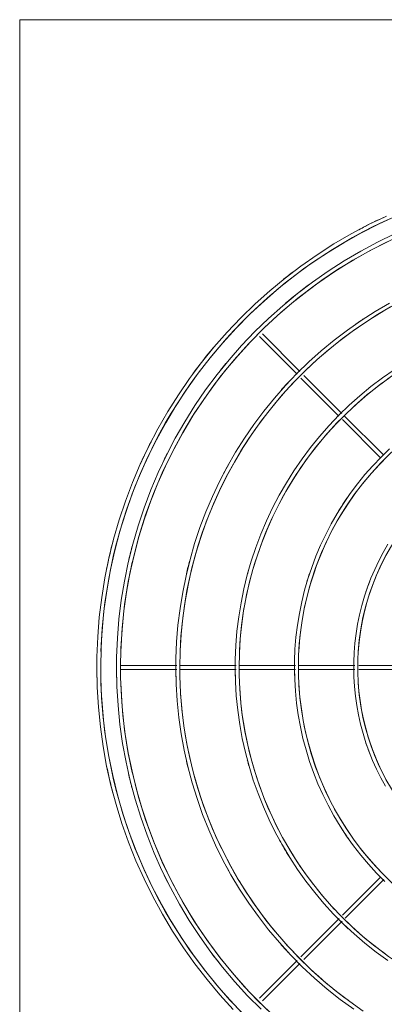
# Model space of a CAD drawing. Header units: millimetres. Extents: x -3165 to 47090, y -1932 to 8822.
# Tile 23 of 59: x 23245 to 23430, y 2187 to 2685. Entities that reach past the tile are written whole.
import ezdxf

# ---------------------------------------------------------------- set-up
doc = ezdxf.new("R2010")
doc.units = ezdxf.units.MM
doc.layers.add('M-EQPM', color=50, linetype='Continuous', lineweight=18)

# ---------------------------------------------------------------- blocks, each defined once
blk = doc.blocks.new('Outdoor_Condenser_Unit_Single_Fan_15958 - Generic _Without Brackets_-V12-ELEVAÇÃO 6 - MAPEAMENTO DE DANOS')
at = {"layer": 'M-EQPM'}
for p, q in [((10326.11, 2685), (11196.11, 2685)), ((10326.11, 2030), (10326.11, 2685)), ((10447.47, 2524.73), (10466.44, 2505.76)), ((10467.86, 2507.17), (10448.89, 2526.14)), ((10489.07, 2485.95), (10469.89, 2505.14)), ((10468.39, 2503.81), (10487.65, 2484.55)), ((10509.93, 2465.1), (10490.36, 2484.67)), ((10489.39, 2482.81), (10508.9, 2463.3)), ((10405.63, 2358.5), (10377.51, 2358.5)), ((10377.51, 2356.5), (10405.63, 2356.5)), ((10435.63, 2358.5), (10407.53, 2358.5)), ((10407.53, 2356.5), (10435.63, 2356.5)), ((10465.64, 2358.5), (10437.56, 2358.5)), ((10437.56, 2356.5), (10465.64, 2356.5)), ((10495.64, 2358.5), (10467.59, 2358.5)), ((10467.59, 2356.5), (10495.64, 2356.5)), ((10525.65, 2358.5), (10497.62, 2358.5)), ((10497.62, 2356.5), (10525.65, 2356.5)), ((10508.89, 2251.68), (10489.39, 2232.18)), ((10490.8, 2230.78), (10510.28, 2250.25)), ((10487.75, 2230.55), (10468.42, 2211.22)), ((10469.91, 2209.88), (10489.29, 2229.26)), ((10466.44, 2209.24), (10447.47, 2190.27)), ((10448.89, 2188.86), (10467.86, 2207.83))]:
    blk.add_line(p, q, dxfattribs=at)
at = {"layer": 'M-EQPM', "flags": 128}
for points in [[(10511.66, 2585.73), (10502.62, 2581.37), (10493.76, 2576.66), (10485.09, 2571.59), (10476.63, 2566.18), (10468.4, 2560.43), (10460.4, 2554.36), (10452.66, 2547.98), (10445.17, 2541.29), (10437.96, 2534.31), (10431.03, 2527.04), (10424.4, 2519.5), (10418.07, 2511.71), (10412.06, 2503.66), (10406.38, 2495.39), (10401.04, 2486.89), (10396.03, 2478.19), (10391.38, 2469.29), (10387.09, 2460.21), (10383.17, 2450.97), (10379.62, 2441.58), (10376.44, 2432.06), (10373.65, 2422.41), (10371.25, 2412.67), (10369.24, 2402.83), (10367.63, 2392.92), (10366.41, 2382.96), (10365.59, 2372.95), (10365.17, 2362.92), (10365.11, 2357.5)], [(10367.11, 2357.5), (10367.31, 2367.46), (10367.91, 2377.4), (10368.91, 2387.31), (10370.3, 2397.17), (10372.08, 2406.97), (10374.25, 2416.69), (10376.81, 2426.31), (10379.76, 2435.83), (10383.08, 2445.22), (10386.77, 2454.47), (10390.83, 2463.56), (10395.25, 2472.48), (10400.03, 2481.22), (10405.15, 2489.77), (10410.61, 2498.1), (10416.39, 2506.2), (10422.5, 2514.07), (10428.92, 2521.69), (10435.63, 2529.04), (10442.63, 2536.12), (10449.92, 2542.92), (10457.46, 2549.41), (10465.27, 2555.6), (10473.31, 2561.48), (10481.58, 2567.03), (10490.07, 2572.24), (10498.75, 2577.11), (10507.63, 2581.63), (10516.68, 2585.78)], [(10511.66, 2585.73), (10507.77, 2583.86)], [(10511.66, 2585.73), (10507.77, 2583.86)], [(10511.66, 2585.73), (10507.77, 2583.86)], [(10511.66, 2585.73), (10507.77, 2583.86)], [(10511.66, 2585.73), (10507.77, 2583.86)], [(10511.66, 2585.73), (10507.77, 2583.86)], [(10511.66, 2585.73), (10507.77, 2583.86)], [(10515.82, 2576.64), (10507.14, 2572.45), (10498.63, 2567.93), (10490.31, 2563.06), (10482.19, 2557.86), (10474.29, 2552.35), (10466.61, 2546.52), (10459.17, 2540.39), (10451.98, 2533.97), (10445.05, 2527.26), (10438.4, 2520.29), (10432.04, 2513.05), (10425.96, 2505.56), (10420.19, 2497.84), (10414.74, 2489.89), (10409.6, 2481.74), (10404.8, 2473.38), (10400.34, 2464.84), (10396.22, 2456.12), (10392.45, 2447.25), (10389.04, 2438.23), (10385.99, 2429.09), (10383.31, 2419.83), (10381.01, 2410.47), (10379.08, 2401.02), (10377.53, 2391.51), (10376.36, 2381.94), (10375.57, 2372.33), (10375.17, 2362.7), (10375.11, 2357.5)], [(10377.11, 2357.5), (10377.31, 2367.06), (10377.88, 2376.6), (10378.83, 2386.11), (10380.17, 2395.58), (10381.88, 2404.98), (10383.97, 2414.31), (10386.42, 2423.55), (10389.25, 2432.68), (10392.44, 2441.69), (10395.98, 2450.57), (10399.88, 2459.3), (10404.12, 2467.87), (10408.71, 2476.25), (10413.62, 2484.45), (10418.86, 2492.45), (10424.41, 2500.23), (10430.28, 2507.78), (10436.43, 2515.09), (10442.88, 2522.15), (10449.6, 2528.95), (10456.59, 2535.47), (10463.84, 2541.71), (10471.32, 2547.65), (10479.04, 2553.29), (10486.98, 2558.61), (10495.13, 2563.61), (10503.47, 2568.29), (10511.99, 2572.62)], [(10506.83, 2583.4), (10502.62, 2581.37), (10493.76, 2576.66), (10485.09, 2571.59), (10476.63, 2566.18), (10468.4, 2560.43), (10460.4, 2554.36), (10452.66, 2547.98), (10445.17, 2541.29), (10437.96, 2534.31), (10431.03, 2527.04), (10424.4, 2519.5), (10418.07, 2511.71), (10412.06, 2503.66), (10406.38, 2495.39), (10401.04, 2486.89), (10396.03, 2478.19), (10391.38, 2469.29), (10387.09, 2460.21), (10383.17, 2450.97), (10379.62, 2441.58), (10376.44, 2432.06), (10373.65, 2422.41), (10371.25, 2412.67), (10369.24, 2402.83), (10367.63, 2392.92), (10366.41, 2382.96), (10365.59, 2372.95), (10365.17, 2362.92), (10365.11, 2357.5)], [(10506.83, 2583.4), (10502.62, 2581.37), (10493.76, 2576.66), (10485.09, 2571.59), (10476.63, 2566.18), (10468.4, 2560.43), (10460.4, 2554.36), (10452.66, 2547.98), (10445.17, 2541.29), (10437.96, 2534.31), (10431.03, 2527.04), (10424.4, 2519.5), (10418.07, 2511.71), (10412.06, 2503.66), (10406.38, 2495.39), (10401.04, 2486.89), (10396.03, 2478.19), (10391.38, 2469.29), (10387.09, 2460.21), (10383.17, 2450.97), (10379.62, 2441.58), (10376.44, 2432.06), (10373.65, 2422.41), (10371.25, 2412.67), (10369.24, 2402.83), (10367.63, 2392.92), (10366.41, 2382.96), (10365.59, 2372.95), (10365.17, 2362.92), (10365.11, 2357.5)], [(10506.83, 2583.4), (10502.62, 2581.37), (10493.76, 2576.66), (10485.09, 2571.59), (10476.63, 2566.18), (10468.4, 2560.43), (10460.4, 2554.36), (10452.66, 2547.98), (10445.17, 2541.29), (10437.96, 2534.31), (10431.03, 2527.04), (10424.4, 2519.5), (10418.07, 2511.71), (10412.06, 2503.66), (10406.38, 2495.39), (10401.04, 2486.89), (10396.03, 2478.19), (10391.38, 2469.29), (10387.09, 2460.21), (10383.17, 2450.97), (10379.62, 2441.58), (10376.44, 2432.06), (10373.65, 2422.41), (10371.25, 2412.67), (10369.24, 2402.83), (10367.63, 2392.92), (10366.41, 2382.96), (10365.59, 2372.95), (10365.17, 2362.92), (10365.11, 2357.5)], [(10506.83, 2583.4), (10502.62, 2581.37), (10493.76, 2576.66), (10485.09, 2571.59), (10476.63, 2566.18), (10468.4, 2560.43), (10460.4, 2554.36), (10452.66, 2547.98), (10445.17, 2541.29), (10437.96, 2534.31), (10431.03, 2527.04), (10424.4, 2519.5), (10418.07, 2511.71), (10412.06, 2503.66), (10406.38, 2495.39), (10401.04, 2486.89), (10396.03, 2478.19), (10391.38, 2469.29), (10387.09, 2460.21), (10383.17, 2450.97), (10379.62, 2441.58), (10376.44, 2432.06), (10373.65, 2422.41), (10371.25, 2412.67), (10369.24, 2402.83), (10367.63, 2392.92), (10366.41, 2382.96), (10365.59, 2372.95), (10365.17, 2362.92), (10365.11, 2357.5)], [(10506.83, 2583.4), (10502.62, 2581.37), (10493.76, 2576.66), (10485.09, 2571.59), (10476.63, 2566.18), (10468.4, 2560.43), (10460.4, 2554.36), (10452.66, 2547.98), (10445.17, 2541.29), (10437.96, 2534.31), (10431.03, 2527.04), (10424.4, 2519.5), (10418.07, 2511.71), (10412.06, 2503.66), (10406.38, 2495.39), (10401.04, 2486.89), (10396.03, 2478.19), (10391.38, 2469.29), (10387.09, 2460.21), (10383.17, 2450.97), (10379.62, 2441.58), (10376.44, 2432.06), (10373.65, 2422.41), (10371.25, 2412.67), (10369.24, 2402.83), (10367.63, 2392.92), (10366.41, 2382.96), (10365.59, 2372.95), (10365.17, 2362.92), (10365.11, 2357.5)], [(10506.83, 2583.4), (10502.62, 2581.37), (10493.76, 2576.66), (10485.09, 2571.59), (10476.63, 2566.18), (10468.4, 2560.43), (10460.4, 2554.36), (10452.66, 2547.98), (10445.17, 2541.29), (10437.96, 2534.31), (10431.03, 2527.04), (10424.4, 2519.5), (10418.07, 2511.71), (10412.06, 2503.66), (10406.38, 2495.39), (10401.04, 2486.89), (10396.03, 2478.19), (10391.38, 2469.29), (10387.09, 2460.21), (10383.17, 2450.97), (10379.62, 2441.58), (10376.44, 2432.06), (10373.65, 2422.41), (10371.25, 2412.67), (10369.24, 2402.83), (10367.63, 2392.92), (10366.41, 2382.96), (10365.59, 2372.95), (10365.17, 2362.92), (10365.11, 2357.5)], [(10506.83, 2583.4), (10502.62, 2581.37), (10493.76, 2576.66), (10485.09, 2571.59), (10476.63, 2566.18), (10468.4, 2560.43), (10460.4, 2554.36), (10452.66, 2547.98), (10445.17, 2541.29), (10437.96, 2534.31), (10431.03, 2527.04), (10424.4, 2519.5), (10418.07, 2511.71), (10412.06, 2503.66), (10406.38, 2495.39), (10401.04, 2486.89), (10396.03, 2478.19), (10391.38, 2469.29), (10387.09, 2460.21), (10383.17, 2450.97), (10379.62, 2441.58), (10376.44, 2432.06), (10373.65, 2422.41), (10371.25, 2412.67), (10369.24, 2402.83), (10367.63, 2392.92), (10366.41, 2382.96), (10365.59, 2372.95), (10365.17, 2362.92), (10365.11, 2357.5)], [(10513.26, 2541.73), (10505.97, 2537.47), (10498.86, 2532.92), (10491.94, 2528.09), (10485.22, 2522.99), (10478.71, 2517.62), (10472.41, 2512), (10466.35, 2506.13), (10460.52, 2500.02), (10454.95, 2493.69), (10449.63, 2487.13), (10444.58, 2480.37), (10439.81, 2473.41), (10435.31, 2466.27), (10431.11, 2458.95), (10427.2, 2451.47), (10423.59, 2443.84), (10420.29, 2436.08), (10417.31, 2428.18), (10414.64, 2420.18), (10412.29, 2412.07), (10410.27, 2403.87), (10408.58, 2395.61), (10407.23, 2387.28), (10406.2, 2378.9), (10405.52, 2370.49), (10405.16, 2362.06), (10405.11, 2357.5)], [(10407.11, 2357.5), (10407.28, 2365.86), (10407.78, 2374.2), (10408.62, 2382.52), (10409.78, 2390.8), (10411.28, 2399.02), (10413.11, 2407.18), (10415.25, 2415.26), (10417.72, 2423.24), (10420.51, 2431.13), (10423.61, 2438.89), (10427.02, 2446.52), (10430.73, 2454.01), (10434.74, 2461.35), (10439.04, 2468.52), (10443.62, 2475.51), (10448.48, 2482.31), (10453.6, 2488.92), (10458.99, 2495.31), (10464.62, 2501.48), (10470.5, 2507.43), (10476.62, 2513.13), (10482.95, 2518.58), (10489.5, 2523.78), (10496.25, 2528.71), (10503.19, 2533.37), (10510.31, 2537.74), (10517.61, 2541.83)], [(10515.53, 2507.98), (10509.6, 2503.84), (10503.83, 2499.46), (10498.24, 2494.86), (10492.84, 2490.03), (10487.64, 2485), (10482.65, 2479.76), (10477.86, 2474.32), (10473.3, 2468.7), (10468.97, 2462.9), (10464.87, 2456.93), (10461.02, 2450.81), (10457.41, 2444.53), (10454.06, 2438.11), (10450.96, 2431.57), (10448.13, 2424.9), (10445.57, 2418.13), (10443.28, 2411.26), (10441.27, 2404.31), (10439.54, 2397.28), (10438.09, 2390.19), (10436.93, 2383.04), (10436.05, 2375.86), (10435.46, 2368.64), (10435.16, 2361.41), (10435.11, 2357.5)], [(10437.11, 2357.5), (10437.26, 2364.66), (10437.69, 2371.8), (10438.4, 2378.93), (10439.4, 2386.02), (10440.68, 2393.06), (10442.25, 2400.05), (10444.09, 2406.97), (10446.2, 2413.81), (10448.59, 2420.56), (10451.25, 2427.21), (10454.16, 2433.74), (10457.34, 2440.16), (10460.78, 2446.44), (10464.46, 2452.58), (10468.38, 2458.57), (10472.54, 2464.4), (10476.93, 2470.05), (10481.54, 2475.53), (10486.37, 2480.82), (10491.4, 2485.91), (10496.64, 2490.79), (10502.06, 2495.46), (10507.67, 2499.91), (10513.45, 2504.14)], [(10513.28, 2468.07), (10508.94, 2463.87), (10504.77, 2459.49), (10500.78, 2454.96), (10496.97, 2450.27), (10493.36, 2445.43), (10489.94, 2440.45), (10486.72, 2435.34), (10483.72, 2430.1), (10480.92, 2424.75), (10478.34, 2419.29), (10475.98, 2413.73), (10473.84, 2408.08), (10471.93, 2402.35), (10470.25, 2396.55), (10468.81, 2390.69), (10467.6, 2384.77), (10466.63, 2378.81), (10465.89, 2372.81), (10465.4, 2366.79), (10465.15, 2360.76), (10465.11, 2357.5)], [(10467.11, 2357.5), (10467.23, 2363.46), (10467.59, 2369.41), (10468.19, 2375.34), (10469.02, 2381.24), (10470.09, 2387.1), (10471.39, 2392.92), (10472.92, 2398.68), (10474.68, 2404.37), (10476.67, 2409.99), (10478.88, 2415.52), (10481.31, 2420.96), (10483.95, 2426.31), (10486.81, 2431.54), (10489.87, 2436.65), (10493.14, 2441.63), (10496.6, 2446.48), (10500.26, 2451.19), (10504.1, 2455.75), (10508.11, 2460.15), (10512.31, 2464.39)], [(10512.43, 2419.88), (10510.02, 2415.68), (10507.78, 2411.39), (10505.71, 2407.01), (10503.82, 2402.56), (10502.11, 2398.03), (10500.58, 2393.44), (10499.23, 2388.79), (10498.07, 2384.09), (10497.1, 2379.35), (10496.33, 2374.58), (10495.74, 2369.77), (10495.34, 2364.95), (10495.14, 2360.11), (10495.11, 2357.5)], [(10497.11, 2357.5), (10497.21, 2362.26), (10497.5, 2367.01), (10497.97, 2371.75), (10498.63, 2376.46), (10499.49, 2381.14), (10500.53, 2385.79), (10501.75, 2390.39), (10503.16, 2394.93), (10504.74, 2399.42), (10506.51, 2403.84), (10508.45, 2408.19), (10510.56, 2412.45), (10512.84, 2416.63)], [(10365.11, 2357.5), (10365.32, 2347.46), (10365.92, 2337.44), (10366.92, 2327.45), (10368.32, 2317.51), (10370.12, 2307.63), (10372.31, 2297.84), (10374.89, 2288.13), (10377.86, 2278.54), (10381.2, 2269.08), (10384.93, 2259.76), (10389.02, 2250.59), (10393.48, 2241.59), (10398.29, 2232.78), (10403.45, 2224.17), (10408.96, 2215.77), (10414.79, 2207.6), (10420.94, 2199.67), (10427.41, 2191.99), (10434.18, 2184.58)], [(10365.11, 2357.5), (10365.32, 2347.46), (10365.92, 2337.44), (10366.92, 2327.45), (10368.32, 2317.51), (10370.12, 2307.63), (10372.31, 2297.84), (10374.89, 2288.13), (10377.86, 2278.54), (10381.2, 2269.08), (10384.93, 2259.76), (10389.02, 2250.59), (10393.48, 2241.59), (10398.29, 2232.78), (10403.45, 2224.17), (10408.96, 2215.77), (10414.79, 2207.6), (10420.94, 2199.67), (10427.41, 2191.99), (10434.18, 2184.58)], [(10365.11, 2357.5), (10365.32, 2347.46), (10365.92, 2337.44), (10366.92, 2327.45), (10368.32, 2317.51), (10370.12, 2307.63), (10372.31, 2297.84), (10374.89, 2288.13), (10377.86, 2278.54), (10381.2, 2269.08), (10384.93, 2259.76), (10389.02, 2250.59), (10393.48, 2241.59), (10398.29, 2232.78), (10403.45, 2224.17), (10408.96, 2215.77), (10414.79, 2207.6), (10420.94, 2199.67), (10427.41, 2191.99), (10434.18, 2184.58)], [(10365.11, 2357.5), (10365.32, 2347.46), (10365.92, 2337.44), (10366.92, 2327.45), (10368.32, 2317.51), (10370.12, 2307.63), (10372.31, 2297.84), (10374.89, 2288.13), (10377.86, 2278.54), (10381.2, 2269.08), (10384.93, 2259.76), (10389.02, 2250.59), (10393.48, 2241.59), (10398.29, 2232.78), (10403.45, 2224.17), (10408.96, 2215.77), (10414.79, 2207.6), (10420.94, 2199.67), (10427.41, 2191.99), (10434.18, 2184.58)], [(10365.11, 2357.5), (10365.32, 2347.46), (10365.92, 2337.44), (10366.92, 2327.45), (10368.32, 2317.51), (10370.12, 2307.63), (10372.31, 2297.84), (10374.89, 2288.13), (10377.86, 2278.54), (10381.2, 2269.08), (10384.93, 2259.76), (10389.02, 2250.59), (10393.48, 2241.59), (10398.29, 2232.78), (10403.45, 2224.17), (10408.96, 2215.77), (10414.79, 2207.6), (10420.94, 2199.67), (10427.41, 2191.99), (10434.18, 2184.58)], [(10365.11, 2357.5), (10365.32, 2347.46), (10365.92, 2337.44), (10366.92, 2327.45), (10368.32, 2317.51), (10370.12, 2307.63), (10372.31, 2297.84), (10374.89, 2288.13), (10377.86, 2278.54), (10381.2, 2269.08), (10384.93, 2259.76), (10389.02, 2250.59), (10393.48, 2241.59), (10398.29, 2232.78), (10403.45, 2224.17), (10408.96, 2215.77), (10414.79, 2207.6), (10420.94, 2199.67), (10427.41, 2191.99), (10434.18, 2184.58)], [(10365.11, 2357.5), (10365.32, 2347.46), (10365.92, 2337.44), (10366.92, 2327.45), (10368.32, 2317.51), (10370.12, 2307.63), (10372.31, 2297.84), (10374.89, 2288.13), (10377.86, 2278.54), (10381.2, 2269.08), (10384.93, 2259.76), (10389.02, 2250.59), (10393.48, 2241.59), (10398.29, 2232.78), (10403.45, 2224.17), (10408.96, 2215.77), (10414.79, 2207.6), (10420.94, 2199.67), (10427.41, 2191.99), (10434.18, 2184.58)], [(10365.11, 2357.5), (10365.32, 2347.46), (10365.92, 2337.44), (10366.92, 2327.45), (10368.32, 2317.51), (10370.12, 2307.63), (10372.31, 2297.84), (10374.89, 2288.13), (10377.86, 2278.54), (10381.2, 2269.08), (10384.93, 2259.76), (10389.02, 2250.59), (10393.48, 2241.59), (10398.29, 2232.78), (10403.45, 2224.17), (10408.96, 2215.77), (10414.79, 2207.6), (10420.94, 2199.67), (10427.41, 2191.99), (10434.18, 2184.58)], [(10439.38, 2182.1), (10432.5, 2189.31), (10425.92, 2196.79), (10419.65, 2204.52), (10413.69, 2212.5), (10408.05, 2220.71), (10402.75, 2229.14), (10397.79, 2237.78), (10393.17, 2246.6), (10388.92, 2255.61), (10385.02, 2264.77), (10381.5, 2274.09), (10378.35, 2283.54), (10375.59, 2293.1), (10373.2, 2302.77), (10371.21, 2312.53), (10369.61, 2322.36), (10368.4, 2332.25), (10367.59, 2342.17), (10367.17, 2352.12), (10367.11, 2357.5)], [(10375.11, 2357.5), (10375.31, 2347.86), (10375.89, 2338.24), (10376.85, 2328.65), (10378.19, 2319.1), (10379.92, 2309.62), (10382.02, 2300.21), (10384.5, 2290.9), (10387.35, 2281.69), (10390.56, 2272.6), (10394.14, 2263.65), (10398.07, 2254.85), (10402.35, 2246.21), (10406.97, 2237.75), (10411.93, 2229.48), (10417.21, 2221.42), (10422.81, 2213.58), (10428.72, 2205.96), (10434.93, 2198.59), (10441.43, 2191.47), (10448.21, 2184.62)], [(10453.34, 2182.5), (10446.47, 2189.15), (10439.88, 2196.06), (10433.56, 2203.24), (10427.54, 2210.66), (10421.82, 2218.32), (10416.41, 2226.2), (10411.32, 2234.3), (10406.56, 2242.58), (10402.13, 2251.06), (10398.04, 2259.7), (10394.31, 2268.5), (10390.92, 2277.44), (10387.9, 2286.51), (10385.25, 2295.69), (10382.96, 2304.97), (10381.04, 2314.34), (10379.51, 2323.77), (10378.35, 2333.26), (10377.57, 2342.79), (10377.17, 2352.34), (10377.11, 2357.5)], [(10405.11, 2357.5), (10405.28, 2349.06), (10405.79, 2340.64), (10406.63, 2332.24), (10407.81, 2323.88), (10409.32, 2315.58), (10411.16, 2307.34), (10413.33, 2299.19), (10415.83, 2291.13), (10418.64, 2283.17), (10421.77, 2275.33), (10425.21, 2267.63), (10428.96, 2260.06), (10433.01, 2252.66), (10437.34, 2245.42), (10441.97, 2238.36), (10446.87, 2231.49), (10452.05, 2224.82), (10457.48, 2218.37), (10463.17, 2212.14), (10469.11, 2206.14), (10475.28, 2200.38), (10481.68, 2194.87), (10488.29, 2189.63), (10495.1, 2184.65)], [(10499.97, 2183.74), (10493.12, 2188.52), (10486.46, 2193.58), (10480.01, 2198.89), (10473.77, 2204.46), (10467.77, 2210.28), (10462, 2216.33), (10456.48, 2222.6), (10451.21, 2229.1), (10446.21, 2235.79), (10441.48, 2242.68), (10437.03, 2249.76), (10432.86, 2257.01), (10428.99, 2264.42), (10425.42, 2271.97), (10422.15, 2279.67), (10419.19, 2287.49), (10416.55, 2295.42), (10414.23, 2303.45), (10412.23, 2311.57), (10410.55, 2319.76), (10409.21, 2328.01), (10408.19, 2336.3), (10407.51, 2344.64), (10407.16, 2352.99), (10407.11, 2357.5)], [(10435.11, 2357.5), (10435.26, 2350.26), (10435.69, 2343.04), (10436.42, 2335.83), (10437.43, 2328.66), (10438.72, 2321.54), (10440.3, 2314.48), (10442.16, 2307.48), (10444.3, 2300.56), (10446.72, 2293.74), (10449.4, 2287.02), (10452.35, 2280.4), (10455.57, 2273.92), (10459.04, 2267.56), (10462.76, 2261.36), (10466.73, 2255.3), (10470.94, 2249.41), (10475.37, 2243.69), (10480.04, 2238.15), (10484.92, 2232.81), (10490.01, 2227.66), (10495.3, 2222.72), (10500.79, 2218), (10506.46, 2213.5), (10512.31, 2209.23)], [(10510.77, 2212.78), (10505.07, 2217.11), (10499.54, 2221.66), (10494.21, 2226.43), (10489.06, 2231.41), (10484.12, 2236.59), (10479.39, 2241.97), (10474.88, 2247.53), (10470.6, 2253.26), (10466.54, 2259.17), (10462.73, 2265.23), (10459.16, 2271.43), (10455.85, 2277.78), (10452.79, 2284.25), (10449.99, 2290.84), (10447.46, 2297.54), (10445.19, 2304.33), (10443.2, 2311.21), (10441.49, 2318.16), (10440.06, 2325.17), (10438.91, 2332.24), (10438.04, 2339.35), (10437.45, 2346.48), (10437.16, 2353.64), (10437.11, 2357.5)], [(10465.11, 2357.5), (10465.24, 2351.46), (10465.6, 2345.43), (10466.2, 2339.42), (10467.04, 2333.44), (10468.12, 2327.5), (10469.44, 2321.61), (10471, 2315.77), (10472.78, 2310), (10474.79, 2304.31), (10477.03, 2298.7), (10479.5, 2293.18), (10482.18, 2287.77), (10485.07, 2282.47), (10488.18, 2277.29), (10491.49, 2272.24), (10495, 2267.32), (10498.7, 2262.55), (10502.59, 2257.93), (10506.66, 2253.47), (10510.91, 2249.18)], [(10514.64, 2248.4), (10510.36, 2252.54), (10506.24, 2256.86), (10502.31, 2261.33), (10498.55, 2265.96), (10494.99, 2270.73), (10491.61, 2275.65), (10488.44, 2280.69), (10485.47, 2285.86), (10482.71, 2291.14), (10480.16, 2296.53), (10477.83, 2302.01), (10475.72, 2307.59), (10473.84, 2313.24), (10472.18, 2318.97), (10470.76, 2324.75), (10469.56, 2330.59), (10468.61, 2336.47), (10467.88, 2342.39), (10467.4, 2348.33), (10467.15, 2354.28), (10467.11, 2357.5)], [(10495.11, 2357.5), (10495.21, 2352.66), (10495.5, 2347.83), (10495.99, 2343.01), (10496.66, 2338.22), (10497.53, 2333.46), (10498.58, 2328.74), (10499.83, 2324.06), (10501.26, 2319.44), (10502.87, 2314.87), (10504.67, 2310.38), (10506.64, 2305.96), (10508.79, 2301.62), (10511.11, 2297.38)], [(10511.77, 2300.28), (10509.57, 2304.5), (10507.53, 2308.8), (10505.67, 2313.18), (10503.99, 2317.64), (10502.49, 2322.15), (10501.16, 2326.72), (10500.02, 2331.35), (10499.07, 2336.01), (10498.31, 2340.71), (10497.73, 2345.43), (10497.34, 2350.18), (10497.14, 2354.93), (10497.11, 2357.5)]]:
    blk.add_lwpolyline(points, dxfattribs=at)
at = {"layer": 'M-EQPM'}
for radius, start, end in [(249, 1.8408, 178.1592), (239, 1.9179, 178.0821), (251, 115.7143, 118.1434), (251, 117.3214, 118.1434), (251, 117.3214, 118.1434), (251, 117.3214, 118.1434), (251, 117.3214, 118.1434), (251, 117.3214, 118.1434), (251, 117.3214, 118.1434), (251, 117.3214, 118.1434), (251, 127.1443, 128.5714), (209, 110.7779, 177.8069), (241, 126.4203, 130.1786), (211, 123.0944, 124.6154), (251, 139.9354, 143.7639), (241, 140.3761, 141.4286), (241, 140.3761, 141.4286), (179, 121.875, 133.125), (251, 143.0357, 143.7639), (251, 143.0357, 143.7639), (251, 143.0357, 143.7639), (251, 143.0357, 143.7639), (251, 143.0357, 143.7639), (251, 143.0357, 143.7639), (251, 143.0357, 143.7639), (149, 3.0763, 176.9237), (211, 136.968, 138.4615), (179, 135, 177.4393), (119, 3.8518, 176.1482), (251, 152.9571, 155.8929), (241, 153.3643, 154.2857), (241, 153.3643, 154.2857), (211, 150.8395, 152.3077), (151, 145.0006, 148.8086), (251, 165.2638, 168.531), (251, 165.2638, 165.5357), (251, 165.2638, 165.5357), (251, 165.2638, 165.5357), (251, 165.2638, 165.5357), (251, 165.2638, 165.5357), (251, 165.2638, 165.5357), (251, 165.2638, 165.5357), (241, 165.367, 167.1429), (241, 165.367, 165.5357), (239, 167.1429, 168.75), (211, 165.2402, 167.0059), (181, 163.9437, 165), (151, 161.5112, 163.6364), (121, 158.7769, 162), (251, 178.8346, 180), (251, 178.8346, 180), (251, 178.8346, 180), (251, 178.8346, 180), (251, 178.8346, 180), (251, 178.8346, 180), (251, 178.8346, 180), (251, 178.8346, 180), (241, 178.7799, 180), (241, 178.7799, 180), (211, 178.6962, 180), (181, 178.5825, 180), (151, 178.419, 180), (121, 178.1643, 180), (251, 180, 181.1654), (251, 180, 181.1654), (251, 180, 181.1654), (251, 180, 181.1654), (251, 180, 181.1654), (251, 180, 181.1654), (251, 180, 181.1654), (251, 180, 181.1654), (241, 180, 181.2201), (241, 180, 181.2201), (211, 180, 181.3038), (181, 180, 181.4175), (151, 180, 181.581), (121, 180, 181.8357), (249, 181.8408, 358.1592), (239, 181.9179, 358.0821), (209, 182.1931, 205.9615), (179, 182.5607, 208.125), (149, 183.0763, 356.9237), (119, 183.8518, 356.1482), (121, 198, 201.361), (239, 191.25, 192.8571), (181, 195, 196.0634), (251, 191.469, 194.6616), (211, 193.0342, 193.8462), (241, 192.8571, 194.633), (241, 194.4643, 194.633), (251, 194.4643, 194.6616), (251, 194.4643, 194.6616), (251, 194.4643, 194.6616), (251, 194.4643, 194.6616), (251, 194.4643, 194.6616), (251, 194.4643, 194.6616), (251, 194.4643, 194.6616), (151, 212.7273, 214.981), (181, 208.854, 211.875), (179, 210.171, 223.125), (209, 207.6923, 219.6721), (211, 207.6923, 209.1715), (241, 205.7143, 206.7671), (181, 223.859, 226.875), (179, 225.1556, 299.8101), (211, 221.5385, 223.0179), (209, 221.5385, 233.6538), (241, 216.9643, 218.5714), (241, 216.9643, 218.5714)]:
    blk.add_arc((10616.11, 2357.5), radius, start, end, dxfattribs=at)

msp = doc.modelspace()

# ---------------------------------------------------------------- block references
at = {"layer": 'M-EQPM'}
msp.add_blockref('Outdoor_Condenser_Unit_Single_Fan_15958 - Generic _Without Brackets_-V12-ELEVAÇÃO 6 - MAPEAMENTO DE DANOS', (12918.95, 0), dxfattribs=at)

doc.saveas('drawing.dxf')
